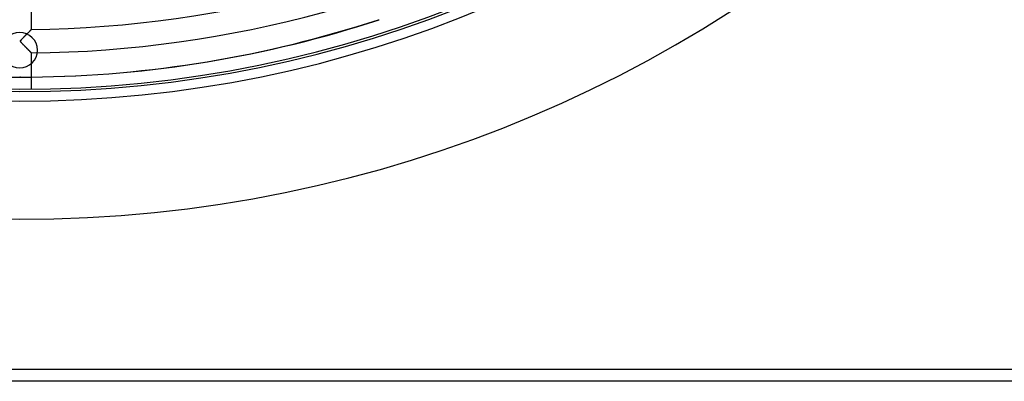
# Model space of a CAD drawing. Header units: millimetres. Extents: x -625 to 625, y -625 to 625.
# Tile 28 of 56: x 0 to 416, y -625 to -472. Entities that reach past the tile are written whole.
import ezdxf

# ---------------------------------------------------------------- set-up
doc = ezdxf.new("R2010")
doc.units = ezdxf.units.MM
doc.layers.add('HIDDEN', color=7, linetype='Continuous')
doc.layers.add('THICK', color=7, linetype='Continuous')

msp = doc.modelspace()

# ---------------------------------------------------------------- linework, layer by layer
at = {"layer": 'HIDDEN'}
for p, q in [((0, -477.5), (0, -477.5)), ((3, -478.18), (2.84, -478.34)), ((3.16, -478.03), (3, -478.18)), ((3.31, -477.87), (3.16, -478.03)), ((3.45, -477.72), (3.31, -477.87)), ((3.6, -477.58), (3.45, -477.72)), ((3.73, -477.44), (3.6, -477.58)), ((3.87, -477.3), (3.73, -477.44)), ((4, -477.17), (3.87, -477.3)), ((4.12, -477.05), (4, -477.17)), ((4.24, -476.93), (4.12, -477.05)), ((4.35, -476.81), (4.24, -476.93)), ((4.46, -476.71), (4.35, -476.81)), ((4.56, -476.61), (4.46, -476.71)), ((4.64, -476.52), (4.56, -476.61)), ((4.72, -476.44), (4.64, -476.52)), ((4.8, -476.37), (4.72, -476.44)), ((4.86, -476.3), (4.8, -476.37)), ((4.91, -476.25), (4.86, -476.3)), ((4.95, -476.21), (4.91, -476.25)), ((4.98, -476.18), (4.95, -476.21)), ((4.99, -476.16), (4.98, -476.18)), ((5, -476.16), (4.99, -476.16)), ((0.33, -481.09), (0.32, -481.17)), ((0.32, -481.17), (0.32, -481.25)), ((0.32, -481.25), (0.35, -481.33)), ((0.36, -481), (0.33, -481.09)), ((0.35, -481.33), (0.4, -481.42)), ((0.41, -480.91), (0.36, -481)), ((0.4, -481.42), (0.47, -481.52)), ((0.48, -480.81), (0.41, -480.91)), ((0.47, -481.52), (0.56, -481.63)), ((0.56, -480.71), (0.48, -480.81)), ((0.66, -480.6), (0.56, -480.71)), ((0.56, -481.63), (0.67, -481.77)), ((0.77, -480.48), (0.66, -480.6)), ((0.67, -481.77), (0.82, -481.93)), ((0.89, -480.34), (0.77, -480.48)), ((0.82, -481.93), (0.99, -482.11)), ((1.03, -480.19), (0.89, -480.34)), ((0.99, -482.11), (1.18, -482.31)), ((1.18, -480.03), (1.03, -480.19)), ((1.34, -479.87), (1.18, -480.03)), ((1.18, -482.31), (1.39, -482.53)), ((1.51, -479.69), (1.34, -479.87)), ((1.69, -479.52), (1.51, -479.69)), ((1.86, -479.34), (1.69, -479.52)), ((2.02, -479.17), (1.86, -479.34)), ((2.19, -479), (2.02, -479.17)), ((2.36, -478.83), (2.19, -479)), ((2.52, -478.66), (2.36, -478.83)), ((2.68, -478.5), (2.52, -478.66)), ((2.84, -478.34), (2.68, -478.5)), ((1.39, -482.53), (1.62, -482.76)), ((1.62, -482.76), (1.87, -483.01)), ((1.87, -483.01), (2.12, -483.26)), ((2.12, -483.26), (2.37, -483.51)), ((2.37, -483.51), (2.61, -483.75)), ((2.61, -483.75), (2.84, -483.99)), ((2.84, -483.99), (3.06, -484.21)), ((3.06, -484.21), (3.28, -484.42)), ((3.28, -484.42), (3.48, -484.63)), ((3.48, -484.63), (3.68, -484.82)), ((3.68, -484.82), (3.86, -485.01)), ((3.86, -485.01), (4.03, -485.18)), ((4.03, -485.18), (4.19, -485.34)), ((4.19, -485.34), (4.34, -485.48)), ((4.34, -485.48), (4.47, -485.61)), ((4.47, -485.61), (4.59, -485.73)), ((4.59, -485.73), (4.69, -485.83)), ((4.69, -485.83), (4.78, -485.92)), ((4.78, -485.92), (4.86, -486)), ((4.86, -486), (4.92, -486.06)), ((4.92, -486.06), (4.96, -486.1)), ((4.96, -486.1), (4.99, -486.13)), ((4.99, -486.13), (5, -486.14)), ((0, -492.5), (0, -492.5)), ((0.31, -496.37), (0, -496.37)), ((620, -620), (-620, -620))]:
    msp.add_line(p, q, dxfattribs=at)
for centre, radius, start, end in [((0, 0), 506.5, 180, 0), ((0, 0), 502.5, 180, 0), ((0, -485), 7.5, 90, 270), ((0, -485), 7.5, 270, 90)]:
    msp.add_arc(centre, radius, start, end, dxfattribs=at)
for centre, major_axis, start_param, end_param in [((0.31, 0), (0, 496.37), 2.827433, 3.141593), ((0, 0), (0, -496.37), 0, 0.010199), ((0.31, 0), (0, 496.37), -3.141593, -3.132032)]:
    msp.add_ellipse(centre, major_axis=major_axis, ratio=0.987688, start_param=start_param, end_param=end_param, dxfattribs=at)
at = {"layer": 'THICK'}
for p, q in [((5, -476.16), (5, -460.81)), ((151.5, -472.08), (151.81, -472.08)), ((2.78, -478.4), (2.98, -478.2)), ((2.98, -478.2), (3.17, -478.01)), ((3.17, -478.01), (3.35, -477.83)), ((3.35, -477.83), (3.52, -477.66)), ((3.52, -477.66), (3.69, -477.49)), ((3.69, -477.49), (3.84, -477.33)), ((3.84, -477.33), (3.99, -477.18)), ((3.99, -477.18), (4.14, -477.03)), ((4.14, -477.03), (4.27, -476.89)), ((4.27, -476.89), (4.4, -476.77)), ((4.4, -476.77), (4.52, -476.65)), ((4.52, -476.65), (4.62, -476.54)), ((4.62, -476.54), (4.72, -476.44)), ((4.72, -476.44), (4.8, -476.36)), ((4.8, -476.36), (4.87, -476.29)), ((4.87, -476.29), (4.93, -476.23)), ((4.93, -476.23), (4.97, -476.19)), ((4.97, -476.19), (4.99, -476.17)), ((4.99, -476.17), (5, -476.16)), ((0.32, -481.1), (0.35, -481.02)), ((0.32, -481.19), (0.32, -481.1)), ((0.33, -481.27), (0.32, -481.19)), ((0.37, -481.36), (0.33, -481.27)), ((0.35, -481.02), (0.4, -480.93)), ((0.43, -481.47), (0.37, -481.36)), ((0.4, -480.93), (0.47, -480.82)), ((0.53, -481.6), (0.43, -481.47)), ((0.47, -480.82), (0.56, -480.71)), ((0.66, -481.75), (0.53, -481.6)), ((0.56, -480.71), (0.66, -480.6)), ((0.66, -480.6), (0.76, -480.48)), ((0.82, -481.93), (0.66, -481.75)), ((0.76, -480.48), (0.89, -480.34)), ((1.01, -482.13), (0.82, -481.93)), ((0.89, -480.34), (1.03, -480.19)), ((1.23, -482.36), (1.01, -482.13)), ((1.03, -480.19), (1.19, -480.02)), ((1.19, -480.02), (1.37, -479.84)), ((1.45, -482.59), (1.23, -482.36)), ((1.37, -479.84), (1.55, -479.65)), ((1.55, -479.65), (1.75, -479.45)), ((1.75, -479.45), (1.95, -479.25)), ((1.95, -479.25), (2.16, -479.03)), ((2.16, -479.03), (2.37, -478.82)), ((2.37, -478.82), (2.58, -478.61)), ((2.58, -478.61), (2.78, -478.4)), ((1.68, -482.82), (1.45, -482.59)), ((1.91, -483.06), (1.68, -482.82)), ((2.15, -483.3), (1.91, -483.06)), ((2.38, -483.53), (2.15, -483.3)), ((2.62, -483.77), (2.38, -483.53)), ((2.85, -484), (2.62, -483.77)), ((3.08, -484.22), (2.85, -484)), ((3.3, -484.45), (3.08, -484.22)), ((3.51, -484.66), (3.3, -484.45)), ((3.72, -484.87), (3.51, -484.66)), ((3.92, -485.06), (3.72, -484.87)), ((4.1, -485.25), (3.92, -485.06)), ((4.27, -485.42), (4.1, -485.25)), ((4.43, -485.58), (4.27, -485.42)), ((4.58, -485.72), (4.43, -485.58)), ((4.7, -485.84), (4.58, -485.72)), ((4.81, -485.95), (4.7, -485.84)), ((4.89, -486.03), (4.81, -485.95)), ((4.95, -486.09), (4.89, -486.03)), ((4.99, -486.13), (4.95, -486.09)), ((5, -486.14), (4.99, -486.13)), ((5, -501.48), (5, -486.14)), ((620, -620), (-620, -620)), ((620, -625), (-620, -625))]:
    msp.add_line(p, q, dxfattribs=at)
for radius, start, end in [(556.5, 180, 0), (501.5, 180, 0), (476.19, 270.6016, 328.7984), (486.17, 270.5892, 328.8107)]:
    msp.add_arc((0, 0), radius, start, end, dxfattribs=at)
for centre, major_axis, start_param, end_param in [((0.31, 0), (0, 496.37), -3.132032, -2.827433), ((0, 0), (0, -496.37), 0.010199, 0.314159)]:
    msp.add_ellipse(centre, major_axis=major_axis, ratio=0.987688, start_param=start_param, end_param=end_param, dxfattribs=at)

doc.saveas('drawing.dxf')
